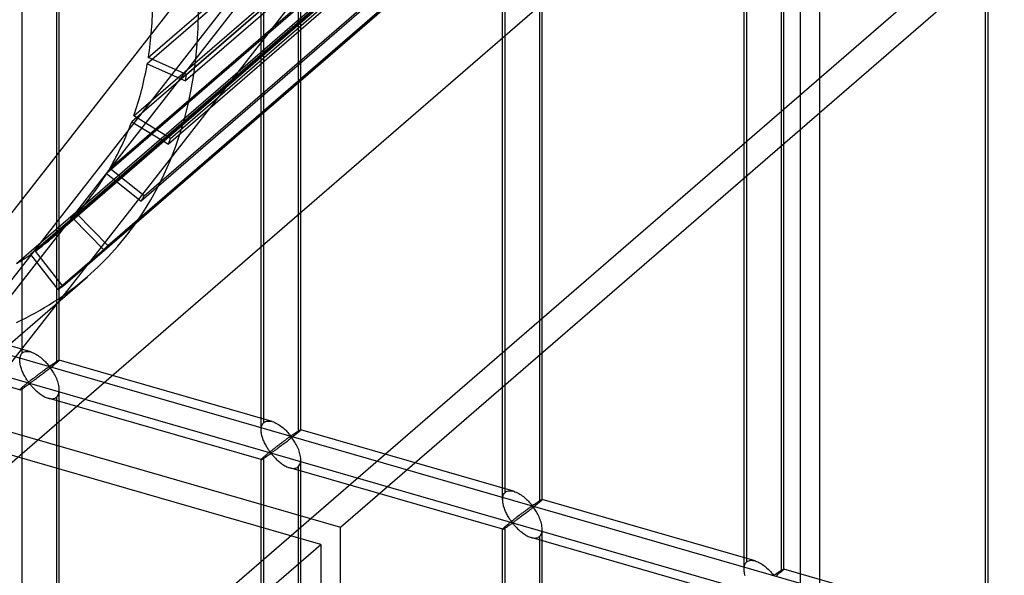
# Model space of a CAD drawing. Header units: millimetres. Extents: x -527 to 557, y -623 to 637.
# Tile 71 of 80: x 369 to 494, y 146 to 217. Entities that reach past the tile are written whole.
import ezdxf

# ---------------------------------------------------------------- set-up
doc = ezdxf.new("R2010")
doc.units = ezdxf.units.MM
doc.layers.add('MAIN-2', color=7, linetype='Continuous')

msp = doc.modelspace()

# ---------------------------------------------------------------- linework, layer by layer
at = {"layer": 'MAIN-2'}
for p, q in [((-175.9, 331.15), (555.9, 119.9)), ((526.54, 125.49), (-176.23, 328.36)), ((242.93, 21.29), (470.24, 312.56)), ((470.24, 304.1), (242.79, 12.65)), ((470.25, -320.5), (470.25, 303.1)), ((467.75, 301.94), (467.75, -322.67)), ((369.53, 174.42), (369.53, 292.06)), ((374.2, 173.51), (374.2, 291.72)), ((373.86, 290.81), (373.86, 173.17)), ((399.69, 164.71), (399.69, 282.92)), ((400.02, 165.62), (400.02, 283.26)), ((404.69, 164.71), (404.69, 282.92)), ((404.35, 282.01), (404.35, 164.37)), ((462.16, 277.5), (385.31, 210.95)), ((385.44, 211.76), (462.29, 278.32)), ((390.26, 209.61), (467.11, 276.16)), ((466.97, 275.35), (390.12, 208.79)), ((430.18, 155.9), (430.18, 274.12)), ((430.52, 156.82), (430.52, 274.45)), ((435.18, 155.9), (435.18, 274.12)), ((434.84, 273.2), (434.84, 155.57)), ((460.2, 270.2), (383.35, 203.64)), ((383.61, 204.39), (460.46, 270.94)), ((464.84, 267.35), (387.99, 200.8)), ((388.25, 201.54), (465.1, 268.1)), ((460.67, 147.1), (460.67, 265.32)), ((461.01, 148.02), (461.01, 265.65)), ((465.67, 147.1), (465.67, 265.32)), ((457.03, 263.65), (380.18, 197.09)), ((380.57, 197.75), (457.42, 264.3)), ((465.34, 264.4), (465.34, 146.77)), ((461.38, 260.18), (384.53, 193.62)), ((384.92, 194.28), (461.77, 260.84)), ((452.74, 258.01), (375.89, 191.45)), ((376.4, 192.01), (453.25, 258.56)), ((491.16, 138.3), (491.16, 256.51)), ((491.5, 139.21), (491.5, 256.85)), ((373.4, 189.07), (450.25, 255.62)), ((371.18, 187.3), (448.03, 253.86)), ((456.68, 254), (379.83, 187.45)), ((380.34, 188), (457.19, 254.56)), ((447.42, 253.42), (370.57, 186.87)), ((414.83, 251.94), (239.82, 27.7)), ((420.22, 250.39), (236.01, 14.35)), ((450.87, 248.98), (374.02, 182.42)), ((374.63, 182.86), (451.48, 249.41)), ((368.79, 185.71), (436.96, 244.75)), ((499.96, 234.89), (367.46, 120.14)), ((409.71, 152.4), (499.96, 230.56)), ((436.96, 220.11), (361.56, 154.81)), ((390.26, 209.61), (385.44, 211.76)), ((385.31, 210.95), (390.12, 208.79)), ((390.12, 208.79), (390.26, 209.61)), ((388.25, 201.54), (383.61, 204.39)), ((383.35, 203.64), (387.99, 200.8)), ((387.99, 200.8), (388.25, 201.54)), ((384.92, 194.28), (380.57, 197.75)), ((380.18, 197.09), (384.53, 193.62)), ((384.53, 193.62), (384.92, 194.28)), ((271.91, 192.18), (409.71, 152.4)), ((380.34, 188), (376.4, 192.01)), ((375.89, 191.45), (379.83, 187.45)), ((407.21, 150.23), (269.41, 190.01)), ((379.83, 187.45), (380.34, 188)), ((370.57, 186.87), (374.02, 182.42)), ((374.63, 182.86), (371.18, 187.3)), ((351.24, 161.1), (377.74, 184.05)), ((374.02, 182.42), (374.63, 182.86)), ((370.59, 174.55), (343.7, 182.32)), ((369.2, 169.75), (342.31, 177.51)), ((369.28, 174.03), (369.33, 174.15)), ((369.33, 174.15), (369.39, 174.25)), ((369.39, 174.25), (369.45, 174.34)), ((369.45, 174.34), (369.53, 174.42)), ((369.53, 174.42), (369.65, 174.51)), ((369.65, 174.51), (369.78, 174.57)), ((369.78, 174.57), (369.93, 174.61)), ((369.93, 174.61), (370.08, 174.62)), ((370.08, 174.62), (370.25, 174.62)), ((370.25, 174.62), (370.42, 174.59)), ((370.42, 174.59), (370.6, 174.55)), ((370.6, 174.55), (370.76, 174.5)), ((370.76, 174.5), (370.92, 174.43)), ((370.92, 174.43), (371.07, 174.36)), ((371.07, 174.36), (371.22, 174.28)), ((371.22, 174.28), (371.37, 174.19)), ((371.37, 174.19), (371.52, 174.09)), ((371.52, 174.09), (371.67, 173.99)), ((369.2, 173.64), (369.22, 173.78)), ((369.2, 173.49), (369.2, 173.64)), ((369.2, 173.36), (369.2, 173.49)), ((369.22, 173.22), (369.2, 173.36)), ((369.22, 173.78), (369.24, 173.91)), ((369.24, 173.08), (369.22, 173.22)), ((369.24, 173.91), (369.28, 174.03)), ((369.26, 172.95), (369.24, 173.08)), ((369.29, 172.81), (369.26, 172.95)), ((371.67, 173.99), (371.82, 173.88)), ((371.82, 173.88), (371.95, 173.76)), ((371.95, 173.76), (372.09, 173.65)), ((372.09, 173.65), (372.22, 173.53)), ((372.22, 173.53), (372.34, 173.41)), ((372.34, 173.41), (372.45, 173.29)), ((372.45, 173.29), (372.56, 173.18)), ((372.56, 173.18), (372.66, 173.07)), ((372.66, 173.07), (372.76, 172.96)), ((372.76, 172.96), (372.84, 172.86)), ((372.84, 172.86), (372.95, 172.78)), ((373.06, 172.81), (373.1, 172.84)), ((373.1, 172.84), (373.15, 172.87)), ((373.15, 172.87), (373.2, 172.9)), ((373.2, 172.9), (373.24, 172.93)), ((373.24, 172.93), (373.29, 172.96)), ((373.29, 172.96), (373.34, 172.99)), ((373.34, 172.99), (373.39, 173.03)), ((373.39, 173.03), (373.44, 173.06)), ((373.5, 172.87), (373.39, 172.78)), ((373.44, 173.06), (373.49, 173.09)), ((373.49, 173.09), (373.54, 173.13)), ((373.6, 172.95), (373.5, 172.87)), ((373.54, 173.13), (373.58, 173.16)), ((373.58, 173.16), (373.63, 173.19)), ((373.69, 173.03), (373.6, 172.95)), ((373.63, 173.19), (373.68, 173.22)), ((373.68, 173.22), (373.72, 173.25)), ((373.78, 173.1), (373.69, 173.03)), ((373.72, 173.25), (373.77, 173.28)), ((373.77, 173.28), (373.81, 173.31)), ((373.86, 173.17), (373.78, 173.1)), ((373.81, 173.31), (373.85, 173.33)), ((373.85, 173.33), (373.89, 173.36)), ((373.92, 173.22), (373.86, 173.17)), ((373.89, 173.36), (373.93, 173.38)), ((373.97, 173.27), (373.92, 173.22)), ((373.93, 173.38), (373.97, 173.41)), ((373.97, 173.41), (374, 173.43)), ((374.02, 173.31), (373.97, 173.27)), ((374, 173.43), (374.03, 173.45)), ((374.06, 173.35), (374.02, 173.31)), ((374.03, 173.45), (374.06, 173.46)), ((374.06, 173.46), (374.09, 173.48)), ((374.1, 173.39), (374.06, 173.35)), ((374.09, 173.48), (374.11, 173.49)), ((374.13, 173.42), (374.1, 173.39)), ((374.11, 173.49), (374.14, 173.5)), ((374.16, 173.45), (374.13, 173.42)), ((374.14, 173.5), (374.15, 173.51)), ((374.15, 173.51), (374.17, 173.51)), ((374.17, 173.47), (374.16, 173.45)), ((374.17, 173.51), (374.18, 173.51)), ((374.19, 173.49), (374.17, 173.47)), ((374.18, 173.51), (374.19, 173.51)), ((374.19, 173.51), (374.19, 173.51)), ((374.19, 173.51), (374.19, 173.51)), ((374.19, 173.51), (374.2, 173.51)), ((374.2, 173.51), (374.19, 173.5)), ((401.08, 165.75), (374.19, 173.51)), ((374.19, 173.5), (374.19, 173.49)), ((374.2, 173.51), (374.2, 173.51)), ((374.2, 173.51), (374.2, 173.51)), ((374.2, 173.51), (374.2, 173.51)), ((369.33, 172.67), (369.29, 172.81)), ((369.37, 172.54), (369.33, 172.67)), ((369.41, 172.4), (369.37, 172.54)), ((369.46, 172.26), (369.41, 172.4)), ((369.52, 172.13), (369.46, 172.26)), ((369.58, 171.99), (369.52, 172.13)), ((369.64, 171.86), (369.58, 171.99)), ((369.7, 171.73), (369.64, 171.86)), ((369.76, 171.61), (369.7, 171.73)), ((369.83, 171.49), (369.76, 171.61)), ((371.43, 171.6), (371.35, 171.53)), ((371.51, 171.66), (371.43, 171.6)), ((371.59, 171.72), (371.51, 171.66)), ((371.67, 171.78), (371.59, 171.72)), ((371.75, 171.84), (371.67, 171.78)), ((371.83, 171.9), (371.75, 171.84)), ((371.91, 171.95), (371.83, 171.9)), ((371.94, 171.65), (371.83, 171.56)), ((371.98, 172.01), (371.91, 171.95)), ((372.06, 171.74), (371.94, 171.65)), ((372.06, 172.06), (371.98, 172.01)), ((372.13, 172.12), (372.06, 172.06)), ((372.18, 171.83), (372.06, 171.74)), ((372.2, 172.17), (372.13, 172.12)), ((372.3, 171.92), (372.18, 171.83)), ((372.27, 172.22), (372.2, 172.17)), ((372.33, 172.27), (372.27, 172.22)), ((372.42, 172.02), (372.3, 171.92)), ((372.4, 172.31), (372.33, 172.27)), ((372.46, 172.36), (372.4, 172.31)), ((372.54, 172.11), (372.42, 172.02)), ((372.52, 172.4), (372.46, 172.36)), ((372.58, 172.44), (372.52, 172.4)), ((372.67, 172.21), (372.54, 172.11)), ((372.63, 172.48), (372.58, 172.44)), ((372.69, 172.52), (372.63, 172.48)), ((372.79, 172.3), (372.67, 172.21)), ((372.74, 172.56), (372.69, 172.52)), ((372.79, 172.59), (372.74, 172.56)), ((372.84, 172.62), (372.79, 172.59)), ((372.92, 172.4), (372.79, 172.3)), ((372.88, 172.64), (372.84, 172.62)), ((372.95, 172.65), (372.88, 172.64)), ((373.04, 172.5), (372.92, 172.4)), ((372.95, 172.78), (373.01, 172.78)), ((373.05, 172.57), (372.95, 172.65)), ((373.01, 172.78), (373.06, 172.81)), ((373.16, 172.59), (373.04, 172.5)), ((373.13, 172.46), (373.05, 172.57)), ((373.21, 172.35), (373.13, 172.46)), ((373.28, 172.69), (373.16, 172.59)), ((373.29, 172.22), (373.21, 172.35)), ((373.39, 172.78), (373.28, 172.69)), ((373.38, 172.09), (373.29, 172.22)), ((373.47, 171.95), (373.38, 172.09)), ((373.55, 171.8), (373.47, 171.95)), ((373.64, 171.65), (373.55, 171.8)), ((373.72, 171.49), (373.64, 171.65)), ((369.85, 170.36), (369.78, 170.3)), ((369.9, 171.37), (369.83, 171.49)), ((369.92, 170.42), (369.85, 170.36)), ((369.97, 171.26), (369.9, 171.37)), ((370, 170.48), (369.92, 170.42)), ((370.03, 171.15), (369.97, 171.26)), ((370.07, 170.54), (370, 170.48)), ((370.1, 171.04), (370.03, 171.15)), ((370.15, 170.61), (370.07, 170.54)), ((370.17, 170.94), (370.1, 171.04)), ((370.11, 170.3), (370.17, 170.35)), ((370.24, 170.67), (370.15, 170.61)), ((370.23, 170.85), (370.17, 170.94)), ((370.17, 170.35), (370.24, 170.39)), ((370.3, 170.76), (370.23, 170.85)), ((370.32, 170.74), (370.24, 170.67)), ((370.24, 170.39), (370.3, 170.43)), ((370.36, 170.68), (370.3, 170.76)), ((370.3, 170.43), (370.37, 170.47)), ((370.41, 170.81), (370.32, 170.74)), ((370.44, 170.61), (370.36, 170.68)), ((370.37, 170.47), (370.45, 170.49)), ((370.49, 170.87), (370.41, 170.81)), ((370.53, 170.63), (370.44, 170.61)), ((370.45, 170.49), (370.53, 170.42)), ((370.58, 170.94), (370.49, 170.87)), ((370.6, 170.67), (370.53, 170.63)), ((370.53, 170.42), (370.6, 170.35)), ((370.67, 171.01), (370.58, 170.94)), ((370.67, 170.72), (370.6, 170.67)), ((370.6, 170.35), (370.67, 170.27)), ((370.75, 171.08), (370.67, 171.01)), ((370.74, 170.77), (370.67, 170.72)), ((370.82, 170.82), (370.74, 170.77)), ((370.84, 171.15), (370.75, 171.08)), ((370.9, 170.88), (370.82, 170.82)), ((370.93, 171.21), (370.84, 171.15)), ((370.99, 170.95), (370.9, 170.88)), ((371.01, 171.28), (370.93, 171.21)), ((371.08, 171.01), (370.99, 170.95)), ((371.1, 171.34), (371.01, 171.28)), ((371.18, 171.08), (371.08, 171.01)), ((371.18, 171.41), (371.1, 171.34)), ((371.26, 171.47), (371.18, 171.41)), ((371.28, 171.16), (371.18, 171.08)), ((371.35, 171.53), (371.26, 171.47)), ((371.38, 171.23), (371.28, 171.16)), ((371.49, 171.31), (371.38, 171.23)), ((371.6, 171.39), (371.49, 171.31)), ((371.71, 171.48), (371.6, 171.39)), ((371.83, 171.56), (371.71, 171.48)), ((373.8, 171.32), (373.72, 171.49)), ((373.87, 171.16), (373.8, 171.32)), ((373.94, 170.98), (373.87, 171.16)), ((374, 170.81), (373.94, 170.98)), ((374.06, 170.64), (374, 170.81)), ((374.1, 170.46), (374.06, 170.64)), ((374.14, 170.29), (374.1, 170.46)), ((369.22, 169.79), (369.2, 169.77)), ((369.2, 169.77), (369.2, 169.76)), ((369.2, 169.76), (369.2, 169.75)), ((369.2, 169.75), (369.2, 169.75)), ((369.2, 169.75), (369.2, 169.75)), ((369.2, 169.75), (369.2, 169.75)), ((369.2, 169.75), (369.2, 169.75)), ((369.2, 169.75), (369.2, 169.75)), ((369.2, 169.75), (369.22, 169.75)), ((369.24, 169.82), (369.22, 169.79)), ((369.22, 169.75), (369.24, 169.76)), ((369.28, 169.86), (369.24, 169.82)), ((369.24, 169.76), (369.26, 169.77)), ((369.26, 169.77), (369.29, 169.78)), ((369.33, 169.91), (369.28, 169.86)), ((369.29, 169.78), (369.33, 169.8)), ((369.39, 169.96), (369.33, 169.91)), ((369.33, 169.8), (369.37, 169.83)), ((369.37, 169.83), (369.42, 169.85)), ((369.45, 170.02), (369.39, 169.96)), ((369.42, 169.85), (369.47, 169.88)), ((369.53, 170.09), (369.45, 170.02)), ((369.47, 169.88), (369.52, 169.92)), ((369.52, 169.92), (369.58, 169.95)), ((369.59, 170.14), (369.53, 170.09)), ((369.53, 52.46), (369.53, 170.09)), ((369.58, 169.95), (369.64, 169.99)), ((369.65, 170.19), (369.59, 170.14)), ((369.64, 169.99), (369.71, 170.03)), ((369.71, 170.24), (369.65, 170.19)), ((369.78, 170.3), (369.71, 170.24)), ((369.71, 170.03), (369.77, 170.08)), ((369.77, 170.08), (369.84, 170.12)), ((369.84, 170.12), (369.9, 170.17)), ((369.9, 170.17), (369.97, 170.21)), ((369.97, 170.21), (370.04, 170.26)), ((370.04, 170.26), (370.11, 170.3)), ((370.67, 170.27), (370.75, 170.18)), ((370.75, 170.18), (370.82, 170.1)), ((370.82, 170.1), (370.91, 170.01)), ((370.91, 170.01), (371, 169.92)), ((371, 169.92), (371.09, 169.82)), ((371.09, 169.82), (371.19, 169.73)), ((371.19, 169.73), (371.29, 169.64)), ((371.29, 169.64), (371.39, 169.55)), ((371.39, 169.55), (371.5, 169.46)), ((371.5, 169.46), (371.6, 169.37)), ((371.6, 169.37), (371.72, 169.28)), ((371.72, 169.28), (371.83, 169.2)), ((371.83, 169.2), (371.95, 169.12)), ((371.95, 169.12), (372.07, 169.05)), ((374.05, 169.08), (374.12, 169.23)), ((374.12, 169.23), (374.16, 169.4)), ((374.17, 170.12), (374.14, 170.29)), ((374.16, 169.4), (374.19, 169.58)), ((374.19, 169.94), (374.17, 170.12)), ((374.2, 169.77), (374.19, 169.94)), ((374.19, 169.58), (374.2, 169.77)), ((374.2, 51.54), (374.2, 169.76)), ((372.07, 169.05), (372.19, 168.98)), ((372.19, 168.98), (372.31, 168.91)), ((372.31, 168.91), (372.43, 168.85)), ((372.43, 168.85), (372.55, 168.8)), ((372.55, 168.8), (372.67, 168.75)), ((372.67, 168.75), (372.8, 168.71)), ((372.8, 168.71), (372.93, 168.68)), ((399.7, 160.95), (372.81, 168.71)), ((372.93, 168.68), (373.07, 168.65)), ((373.07, 168.65), (373.2, 168.64)), ((373.2, 168.64), (373.33, 168.64)), ((373.33, 168.64), (373.45, 168.66)), ((373.45, 168.66), (373.57, 168.68)), ((373.57, 168.68), (373.67, 168.72)), ((373.67, 168.72), (373.77, 168.78)), ((373.77, 168.78), (373.86, 168.84)), ((373.86, 168.84), (373.97, 168.95)), ((373.86, 168.84), (373.86, 51.21)), ((373.97, 168.95), (374.05, 169.08)), ((399.82, 165.35), (399.88, 165.45)), ((399.88, 165.45), (399.95, 165.54)), ((399.95, 165.54), (400.02, 165.62)), ((400.02, 165.62), (400.14, 165.7)), ((400.14, 165.7), (400.27, 165.77)), ((400.27, 165.77), (400.42, 165.8)), ((400.42, 165.8), (400.58, 165.82)), ((400.58, 165.82), (400.74, 165.82)), ((400.74, 165.82), (400.91, 165.79)), ((400.91, 165.79), (401.09, 165.75)), ((401.09, 165.75), (401.25, 165.7)), ((401.25, 165.7), (401.41, 165.63)), ((401.41, 165.63), (401.56, 165.56)), ((401.56, 165.56), (401.71, 165.48)), ((401.71, 165.48), (401.87, 165.39)), ((401.87, 165.39), (402.02, 165.29)), ((399.69, 164.84), (399.71, 164.98)), ((399.69, 164.69), (399.69, 164.84)), ((399.69, 164.56), (399.69, 164.69)), ((399.71, 164.42), (399.69, 164.56)), ((399.71, 164.98), (399.73, 165.11)), ((399.73, 164.28), (399.71, 164.42)), ((399.73, 165.11), (399.77, 165.23)), ((399.75, 164.15), (399.73, 164.28)), ((399.78, 164.01), (399.75, 164.15)), ((399.77, 165.23), (399.82, 165.35)), ((402.02, 165.29), (402.16, 165.18)), ((402.16, 165.18), (402.31, 165.07)), ((402.31, 165.07), (402.45, 164.96)), ((402.45, 164.96), (402.58, 164.84)), ((402.58, 164.84), (402.71, 164.73)), ((402.71, 164.73), (402.83, 164.61)), ((402.83, 164.61), (402.94, 164.49)), ((402.94, 164.49), (403.05, 164.38)), ((403.05, 164.38), (403.15, 164.26)), ((403.15, 164.26), (403.25, 164.16)), ((403.25, 164.16), (403.33, 164.06)), ((403.69, 164.1), (403.73, 164.13)), ((403.73, 164.13), (403.78, 164.16)), ((403.78, 164.16), (403.83, 164.19)), ((403.83, 164.19), (403.88, 164.23)), ((403.88, 164.23), (403.93, 164.26)), ((403.93, 164.26), (403.98, 164.29)), ((403.98, 164.29), (404.03, 164.32)), ((404.09, 164.15), (403.99, 164.06)), ((404.03, 164.32), (404.07, 164.36)), ((404.07, 164.36), (404.12, 164.39)), ((404.19, 164.23), (404.09, 164.15)), ((404.12, 164.39), (404.17, 164.42)), ((404.17, 164.42), (404.21, 164.45)), ((404.27, 164.3), (404.19, 164.23)), ((404.21, 164.45), (404.26, 164.48)), ((404.26, 164.48), (404.3, 164.51)), ((404.35, 164.37), (404.27, 164.3)), ((404.3, 164.51), (404.34, 164.53)), ((404.34, 164.53), (404.38, 164.56)), ((404.41, 164.42), (404.35, 164.37)), ((404.38, 164.56), (404.42, 164.58)), ((404.47, 164.47), (404.41, 164.42)), ((404.42, 164.58), (404.46, 164.6)), ((404.46, 164.6), (404.49, 164.62)), ((404.51, 164.51), (404.47, 164.47)), ((404.49, 164.62), (404.53, 164.64)), ((404.56, 164.55), (404.51, 164.51)), ((404.53, 164.64), (404.55, 164.66)), ((404.55, 164.66), (404.58, 164.67)), ((404.59, 164.59), (404.56, 164.55)), ((404.58, 164.67), (404.61, 164.69)), ((404.62, 164.62), (404.59, 164.59)), ((404.61, 164.69), (404.63, 164.7)), ((404.65, 164.64), (404.62, 164.62)), ((404.63, 164.7), (404.65, 164.7)), ((404.65, 164.7), (404.66, 164.71)), ((404.67, 164.67), (404.65, 164.64)), ((404.66, 164.71), (404.67, 164.71)), ((404.67, 164.71), (404.68, 164.71)), ((404.68, 164.68), (404.67, 164.67)), ((404.68, 164.71), (404.68, 164.71)), ((404.68, 164.71), (404.69, 164.71)), ((431.57, 156.95), (404.68, 164.71)), ((404.69, 164.7), (404.68, 164.68)), ((404.69, 164.71), (404.69, 164.71)), ((404.69, 164.71), (404.69, 164.71)), ((404.69, 164.71), (404.69, 164.71)), ((404.69, 164.71), (404.69, 164.71)), ((404.69, 164.71), (404.69, 164.7)), ((399.82, 163.87), (399.78, 164.01)), ((399.86, 163.74), (399.82, 163.87)), ((399.91, 163.6), (399.86, 163.74)), ((399.96, 163.46), (399.91, 163.6)), ((400.01, 163.33), (399.96, 163.46)), ((400.07, 163.19), (400.01, 163.33)), ((400.13, 163.06), (400.07, 163.19)), ((400.19, 162.93), (400.13, 163.06)), ((400.26, 162.81), (400.19, 162.93)), ((402.08, 162.92), (402, 162.86)), ((402.17, 162.98), (402.08, 162.92)), ((402.24, 163.04), (402.17, 162.98)), ((402.32, 163.1), (402.24, 163.04)), ((402.4, 163.15), (402.32, 163.1)), ((402.47, 163.21), (402.4, 163.15)), ((402.55, 162.94), (402.44, 162.85)), ((402.55, 163.26), (402.47, 163.21)), ((402.62, 163.32), (402.55, 163.26)), ((402.67, 163.03), (402.55, 162.94)), ((402.69, 163.37), (402.62, 163.32)), ((402.79, 163.12), (402.67, 163.03)), ((402.76, 163.42), (402.69, 163.37)), ((402.82, 163.46), (402.76, 163.42)), ((402.91, 163.21), (402.79, 163.12)), ((402.89, 163.51), (402.82, 163.46)), ((402.95, 163.56), (402.89, 163.51)), ((403.04, 163.31), (402.91, 163.21)), ((403.01, 163.6), (402.95, 163.56)), ((403.07, 163.64), (403.01, 163.6)), ((403.16, 163.41), (403.04, 163.31)), ((403.12, 163.68), (403.07, 163.64)), ((403.18, 163.72), (403.12, 163.68)), ((403.28, 163.5), (403.16, 163.41)), ((403.23, 163.75), (403.18, 163.72)), ((403.28, 163.79), (403.23, 163.75)), ((403.33, 163.82), (403.28, 163.79)), ((403.41, 163.6), (403.28, 163.5)), ((403.33, 164.06), (403.44, 163.97)), ((403.37, 163.84), (403.33, 163.82)), ((403.44, 163.85), (403.37, 163.84)), ((403.53, 163.7), (403.41, 163.6)), ((403.44, 163.97), (403.5, 163.98)), ((403.54, 163.76), (403.44, 163.85)), ((403.5, 163.98), (403.55, 164.01)), ((403.65, 163.79), (403.53, 163.7)), ((403.62, 163.66), (403.54, 163.76)), ((403.55, 164.01), (403.6, 164.03)), ((403.6, 164.03), (403.64, 164.06)), ((403.7, 163.55), (403.62, 163.66)), ((403.64, 164.06), (403.69, 164.1)), ((403.77, 163.89), (403.65, 163.79)), ((403.79, 163.42), (403.7, 163.55)), ((403.88, 163.98), (403.77, 163.89)), ((403.87, 163.29), (403.79, 163.42)), ((403.96, 163.15), (403.87, 163.29)), ((403.99, 164.06), (403.88, 163.98)), ((404.04, 163), (403.96, 163.15)), ((404.13, 162.85), (404.04, 163)), ((400.32, 162.69), (400.26, 162.81)), ((400.39, 162.57), (400.32, 162.69)), ((400.46, 162.45), (400.39, 162.57)), ((400.49, 161.68), (400.41, 161.61)), ((400.52, 162.34), (400.46, 162.45)), ((400.56, 161.74), (400.49, 161.68)), ((400.59, 162.24), (400.52, 162.34)), ((400.65, 161.8), (400.56, 161.74)), ((400.66, 162.14), (400.59, 162.24)), ((400.73, 161.87), (400.65, 161.8)), ((400.72, 162.05), (400.66, 162.14)), ((400.79, 161.96), (400.72, 162.05)), ((400.81, 161.94), (400.73, 161.87)), ((400.73, 161.59), (400.79, 161.63)), ((400.85, 161.88), (400.79, 161.96)), ((400.79, 161.63), (400.86, 161.67)), ((400.9, 162), (400.81, 161.94)), ((400.93, 161.81), (400.85, 161.88)), ((400.86, 161.67), (400.94, 161.69)), ((400.98, 162.07), (400.9, 162)), ((401.02, 161.83), (400.93, 161.81)), ((400.94, 161.69), (401.02, 161.62)), ((401.07, 162.14), (400.98, 162.07)), ((401.09, 161.87), (401.02, 161.83)), ((401.16, 162.21), (401.07, 162.14)), ((401.16, 161.91), (401.09, 161.87)), ((401.24, 162.28), (401.16, 162.21)), ((401.23, 161.96), (401.16, 161.91)), ((401.31, 162.02), (401.23, 161.96)), ((401.33, 162.34), (401.24, 162.28)), ((401.39, 162.08), (401.31, 162.02)), ((401.42, 162.41), (401.33, 162.34)), ((401.48, 162.14), (401.39, 162.08)), ((401.5, 162.48), (401.42, 162.41)), ((401.58, 162.21), (401.48, 162.14)), ((401.59, 162.54), (401.5, 162.48)), ((401.67, 162.28), (401.58, 162.21)), ((401.67, 162.6), (401.59, 162.54)), ((401.75, 162.67), (401.67, 162.6)), ((401.77, 162.35), (401.67, 162.28)), ((401.84, 162.73), (401.75, 162.67)), ((401.87, 162.43), (401.77, 162.35)), ((401.92, 162.79), (401.84, 162.73)), ((401.98, 162.51), (401.87, 162.43)), ((402, 162.86), (401.92, 162.79)), ((402.09, 162.59), (401.98, 162.51)), ((402.2, 162.68), (402.09, 162.59)), ((402.32, 162.76), (402.2, 162.68)), ((402.44, 162.85), (402.32, 162.76)), ((404.21, 162.69), (404.13, 162.85)), ((404.29, 162.52), (404.21, 162.69)), ((404.36, 162.35), (404.29, 162.52)), ((404.43, 162.18), (404.36, 162.35)), ((404.49, 162.01), (404.43, 162.18)), ((404.55, 161.83), (404.49, 162.01)), ((404.59, 161.66), (404.55, 161.83)), ((404.63, 161.49), (404.59, 161.66)), ((399.71, 160.99), (399.69, 160.97)), ((399.69, 160.97), (399.69, 160.95)), ((399.69, 42.74), (399.69, 160.96)), ((399.69, 160.95), (399.69, 160.95)), ((399.69, 160.95), (399.69, 160.95)), ((399.69, 160.95), (399.69, 160.95)), ((399.69, 160.95), (399.69, 160.95)), ((399.69, 160.95), (399.69, 160.95)), ((399.69, 160.95), (399.7, 160.95)), ((399.7, 160.95), (399.71, 160.95)), ((399.73, 161.02), (399.71, 160.99)), ((399.71, 160.95), (399.73, 160.95)), ((399.77, 161.06), (399.73, 161.02)), ((399.73, 160.95), (399.75, 160.97)), ((399.75, 160.97), (399.79, 160.98)), ((399.82, 161.1), (399.77, 161.06)), ((399.79, 160.98), (399.82, 161)), ((399.88, 161.16), (399.82, 161.1)), ((399.82, 161), (399.86, 161.02)), ((399.86, 161.02), (399.91, 161.05)), ((399.95, 161.22), (399.88, 161.16)), ((399.91, 161.05), (399.96, 161.08)), ((400.02, 161.29), (399.95, 161.22)), ((399.96, 161.08), (400.02, 161.12)), ((400.08, 161.34), (400.02, 161.29)), ((400.02, 43.65), (400.02, 161.29)), ((400.02, 161.12), (400.07, 161.15)), ((400.07, 161.15), (400.13, 161.19)), ((400.14, 161.39), (400.08, 161.34)), ((400.13, 161.19), (400.2, 161.23)), ((400.2, 161.44), (400.14, 161.39)), ((400.27, 161.5), (400.2, 161.44)), ((400.2, 161.23), (400.26, 161.28)), ((400.26, 161.28), (400.33, 161.32)), ((400.34, 161.55), (400.27, 161.5)), ((400.33, 161.32), (400.39, 161.36)), ((400.41, 161.61), (400.34, 161.55)), ((400.39, 161.36), (400.46, 161.41)), ((400.46, 161.41), (400.53, 161.46)), ((400.53, 161.46), (400.6, 161.5)), ((400.6, 161.5), (400.66, 161.55)), ((400.66, 161.55), (400.73, 161.59)), ((401.02, 161.62), (401.09, 161.55)), ((401.09, 161.55), (401.16, 161.47)), ((401.16, 161.47), (401.24, 161.38)), ((401.24, 161.38), (401.32, 161.3)), ((401.32, 161.3), (401.4, 161.21)), ((401.4, 161.21), (401.49, 161.11)), ((401.49, 161.11), (401.58, 161.02)), ((401.58, 161.02), (401.68, 160.93)), ((401.68, 160.93), (401.78, 160.84)), ((401.78, 160.84), (401.88, 160.75)), ((401.88, 160.75), (401.99, 160.66)), ((401.99, 160.66), (402.1, 160.57)), ((402.1, 160.57), (402.21, 160.48)), ((402.21, 160.48), (402.32, 160.4)), ((402.32, 160.4), (402.44, 160.32)), ((404.54, 160.28), (404.61, 160.43)), ((404.61, 160.43), (404.65, 160.6)), ((404.66, 161.31), (404.63, 161.49)), ((404.65, 160.6), (404.68, 160.78)), ((404.68, 161.14), (404.66, 161.31)), ((404.69, 160.97), (404.68, 161.14)), ((404.68, 160.78), (404.69, 160.97)), ((404.69, 42.74), (404.69, 160.96)), ((402.44, 160.32), (402.56, 160.25)), ((402.56, 160.25), (402.68, 160.18)), ((402.68, 160.18), (402.8, 160.11)), ((402.8, 160.11), (402.92, 160.05)), ((402.92, 160.05), (403.04, 160)), ((403.04, 160), (403.16, 159.95)), ((403.16, 159.95), (403.29, 159.91)), ((403.29, 159.91), (403.43, 159.88)), ((430.19, 152.15), (403.3, 159.91)), ((403.43, 159.88), (403.56, 159.85)), ((403.56, 159.85), (403.69, 159.84)), ((403.69, 159.84), (403.82, 159.84)), ((403.82, 159.84), (403.94, 159.85)), ((403.94, 159.85), (404.06, 159.88)), ((404.06, 159.88), (404.17, 159.92)), ((404.17, 159.92), (404.26, 159.97)), ((404.26, 159.97), (404.35, 160.04)), ((404.35, 160.04), (404.46, 160.15)), ((404.35, 160.04), (404.35, 42.41)), ((404.46, 160.15), (404.54, 160.28)), ((430.37, 156.65), (430.44, 156.74)), ((430.44, 156.74), (430.52, 156.82)), ((430.52, 156.82), (430.63, 156.9)), ((430.63, 156.9), (430.76, 156.96)), ((430.76, 156.96), (430.91, 157)), ((430.91, 157), (431.07, 157.02)), ((431.07, 157.02), (431.23, 157.02)), ((431.23, 157.02), (431.41, 156.99)), ((431.41, 156.99), (431.58, 156.95)), ((431.58, 156.95), (431.74, 156.89)), ((431.74, 156.89), (431.9, 156.83)), ((431.9, 156.83), (432.05, 156.76)), ((432.05, 156.76), (432.21, 156.67)), ((432.21, 156.67), (432.36, 156.58)), ((430.18, 155.89), (430.19, 156.03)), ((430.19, 155.76), (430.18, 155.89)), ((430.19, 156.03), (430.2, 156.17)), ((430.2, 155.62), (430.19, 155.76)), ((430.2, 156.17), (430.23, 156.31)), ((430.22, 155.48), (430.2, 155.62)), ((430.24, 155.34), (430.22, 155.48)), ((430.23, 156.31), (430.26, 156.43)), ((430.26, 156.43), (430.31, 156.54)), ((430.31, 156.54), (430.37, 156.65)), ((432.36, 156.58), (432.51, 156.49)), ((432.51, 156.49), (432.65, 156.38)), ((432.65, 156.38), (432.8, 156.27)), ((432.8, 156.27), (432.94, 156.16)), ((432.94, 156.16), (433.07, 156.04)), ((433.07, 156.04), (433.2, 155.92)), ((433.2, 155.92), (433.32, 155.81)), ((433.32, 155.81), (433.44, 155.69)), ((433.44, 155.69), (433.54, 155.57)), ((433.54, 155.57), (433.65, 155.46)), ((433.65, 155.46), (433.74, 155.36)), ((434.32, 155.39), (434.37, 155.42)), ((434.37, 155.42), (434.42, 155.46)), ((434.42, 155.46), (434.47, 155.49)), ((434.47, 155.49), (434.52, 155.52)), ((434.52, 155.52), (434.57, 155.55)), ((434.57, 155.55), (434.61, 155.59)), ((434.68, 155.43), (434.58, 155.35)), ((434.61, 155.59), (434.66, 155.62)), ((434.66, 155.62), (434.7, 155.65)), ((434.76, 155.5), (434.68, 155.43)), ((434.7, 155.65), (434.75, 155.68)), ((434.75, 155.68), (434.79, 155.7)), ((434.84, 155.57), (434.76, 155.5)), ((434.79, 155.7), (434.83, 155.73)), ((434.83, 155.73), (434.88, 155.76)), ((434.9, 155.62), (434.84, 155.57)), ((434.88, 155.76), (434.91, 155.78)), ((434.96, 155.67), (434.9, 155.62)), ((434.91, 155.78), (434.95, 155.8)), ((434.95, 155.8), (434.98, 155.82)), ((435, 155.71), (434.96, 155.67)), ((434.98, 155.82), (435.02, 155.84)), ((435.05, 155.75), (435, 155.71)), ((435.02, 155.84), (435.05, 155.86)), ((435.05, 155.86), (435.07, 155.87)), ((435.08, 155.78), (435.05, 155.75)), ((435.07, 155.87), (435.1, 155.88)), ((435.11, 155.82), (435.08, 155.78)), ((435.1, 155.88), (435.12, 155.89)), ((435.14, 155.84), (435.11, 155.82)), ((435.12, 155.89), (435.14, 155.9)), ((435.14, 155.9), (435.15, 155.91)), ((435.16, 155.86), (435.14, 155.84)), ((435.15, 155.91), (435.16, 155.91)), ((435.16, 155.91), (435.17, 155.91)), ((435.17, 155.88), (435.16, 155.86)), ((435.17, 155.91), (435.18, 155.91)), ((462.06, 148.15), (435.17, 155.91)), ((435.18, 155.9), (435.17, 155.88)), ((435.18, 155.91), (435.18, 155.91)), ((435.18, 155.91), (435.18, 155.91)), ((435.18, 155.91), (435.18, 155.91)), ((435.18, 155.91), (435.18, 155.91)), ((435.18, 155.91), (435.18, 155.9)), ((435.18, 155.9), (435.18, 155.9)), ((430.27, 155.21), (430.24, 155.34)), ((430.31, 155.07), (430.27, 155.21)), ((430.35, 154.93), (430.31, 155.07)), ((430.4, 154.8), (430.35, 154.93)), ((430.45, 154.66), (430.4, 154.8)), ((430.5, 154.52), (430.45, 154.66)), ((430.56, 154.39), (430.5, 154.52)), ((430.62, 154.26), (430.56, 154.39)), ((430.68, 154.13), (430.62, 154.26)), ((432.66, 154.18), (432.58, 154.12)), ((432.74, 154.24), (432.66, 154.18)), ((432.81, 154.29), (432.74, 154.24)), ((432.89, 154.35), (432.81, 154.29)), ((432.97, 154.41), (432.89, 154.35)), ((433.04, 154.46), (432.97, 154.41)), ((433.11, 154.51), (433.04, 154.46)), ((433.16, 154.23), (433.05, 154.14)), ((433.18, 154.56), (433.11, 154.51)), ((433.28, 154.32), (433.16, 154.23)), ((433.25, 154.61), (433.18, 154.56)), ((433.31, 154.66), (433.25, 154.61)), ((433.4, 154.41), (433.28, 154.32)), ((433.38, 154.71), (433.31, 154.66)), ((433.44, 154.76), (433.38, 154.71)), ((433.53, 154.51), (433.4, 154.41)), ((433.5, 154.8), (433.44, 154.76)), ((433.56, 154.84), (433.5, 154.8)), ((433.65, 154.6), (433.53, 154.51)), ((433.62, 154.88), (433.56, 154.84)), ((433.67, 154.92), (433.62, 154.88)), ((433.78, 154.7), (433.65, 154.6)), ((433.72, 154.95), (433.67, 154.92)), ((433.77, 154.98), (433.72, 154.95)), ((433.74, 155.36), (433.83, 155.26)), ((433.82, 155.01), (433.77, 154.98)), ((433.9, 154.8), (433.78, 154.7)), ((433.87, 155.04), (433.82, 155.01)), ((433.83, 155.26), (433.93, 155.17)), ((433.93, 155.05), (433.87, 155.04)), ((434.02, 154.89), (433.9, 154.8)), ((433.93, 155.17), (433.99, 155.18)), ((434.03, 154.96), (433.93, 155.05)), ((433.99, 155.18), (434.04, 155.2)), ((434.14, 154.99), (434.02, 154.89)), ((434.11, 154.86), (434.03, 154.96)), ((434.04, 155.2), (434.09, 155.23)), ((434.09, 155.23), (434.13, 155.26)), ((434.19, 154.74), (434.11, 154.86)), ((434.13, 155.26), (434.18, 155.29)), ((434.26, 155.08), (434.14, 154.99)), ((434.18, 155.29), (434.23, 155.32)), ((434.28, 154.62), (434.19, 154.74)), ((434.23, 155.32), (434.27, 155.36)), ((434.37, 155.17), (434.26, 155.08)), ((434.27, 155.36), (434.32, 155.39)), ((434.36, 154.49), (434.28, 154.62)), ((434.45, 154.35), (434.36, 154.49)), ((434.48, 155.26), (434.37, 155.17)), ((434.54, 154.2), (434.45, 154.35)), ((434.58, 155.35), (434.48, 155.26)), ((434.62, 154.04), (434.54, 154.2)), ((430.75, 154), (430.68, 154.13)), ((430.81, 153.88), (430.75, 154)), ((430.88, 153.77), (430.81, 153.88)), ((430.95, 153.65), (430.88, 153.77)), ((431.02, 153.54), (430.95, 153.65)), ((431.06, 152.94), (430.98, 152.87)), ((431.08, 153.44), (431.02, 153.54)), ((431.14, 153), (431.06, 152.94)), ((431.15, 153.34), (431.08, 153.44)), ((431.22, 153.07), (431.14, 153)), ((431.22, 153.25), (431.15, 153.34)), ((431.28, 153.16), (431.22, 153.25)), ((431.3, 153.13), (431.22, 153.07)), ((431.34, 153.08), (431.28, 153.16)), ((431.39, 153.2), (431.3, 153.13)), ((431.42, 153.01), (431.34, 153.08)), ((431.47, 153.27), (431.39, 153.2)), ((431.51, 153.02), (431.42, 153.01)), ((431.56, 153.34), (431.47, 153.27)), ((431.58, 153.06), (431.51, 153.02)), ((431.65, 153.41), (431.56, 153.34)), ((431.65, 153.11), (431.58, 153.06)), ((431.74, 153.47), (431.65, 153.41)), ((431.72, 153.16), (431.65, 153.11)), ((431.8, 153.22), (431.72, 153.16)), ((431.82, 153.54), (431.74, 153.47)), ((431.89, 153.28), (431.8, 153.22)), ((431.91, 153.61), (431.82, 153.54)), ((431.97, 153.34), (431.89, 153.28)), ((431.99, 153.67), (431.91, 153.61)), ((432.07, 153.41), (431.97, 153.34)), ((432.08, 153.74), (431.99, 153.67)), ((432.16, 153.48), (432.07, 153.41)), ((432.16, 153.8), (432.08, 153.74)), ((432.25, 153.87), (432.16, 153.8)), ((432.26, 153.55), (432.16, 153.48)), ((432.33, 153.93), (432.25, 153.87)), ((432.37, 153.63), (432.26, 153.55)), ((432.41, 153.99), (432.33, 153.93)), ((432.47, 153.71), (432.37, 153.63)), ((432.49, 154.05), (432.41, 153.99)), ((432.58, 153.79), (432.47, 153.71)), ((432.58, 154.12), (432.49, 154.05)), ((432.69, 153.87), (432.58, 153.79)), ((432.81, 153.96), (432.69, 153.87)), ((432.93, 154.05), (432.81, 153.96)), ((433.05, 154.14), (432.93, 154.05)), ((434.7, 153.88), (434.62, 154.04)), ((434.78, 153.72), (434.7, 153.88)), ((434.85, 153.55), (434.78, 153.72)), ((434.92, 153.38), (434.85, 153.55)), ((434.98, 153.21), (434.92, 153.38)), ((435.04, 153.03), (434.98, 153.21)), ((435.08, 152.86), (435.04, 153.03)), ((409.71, -484.89), (409.71, 152.4)), ((430.19, 152.17), (430.18, 152.15)), ((430.18, 152.15), (430.18, 152.15)), ((430.18, 152.15), (430.18, 152.15)), ((430.18, 152.15), (430.18, 152.15)), ((430.18, 152.15), (430.18, 152.15)), ((430.18, 152.15), (430.19, 152.15)), ((430.18, 33.94), (430.18, 152.15)), ((430.2, 152.19), (430.19, 152.17)), ((430.19, 152.15), (430.19, 152.15)), ((430.19, 152.15), (430.2, 152.15)), ((430.23, 152.22), (430.2, 152.19)), ((430.2, 152.15), (430.22, 152.15)), ((430.22, 152.15), (430.25, 152.16)), ((430.26, 152.26), (430.23, 152.22)), ((430.25, 152.16), (430.28, 152.18)), ((430.31, 152.3), (430.26, 152.26)), ((430.28, 152.18), (430.31, 152.2)), ((430.37, 152.36), (430.31, 152.3)), ((430.31, 152.2), (430.36, 152.22)), ((430.36, 152.22), (430.4, 152.25)), ((430.44, 152.42), (430.37, 152.36)), ((430.4, 152.25), (430.45, 152.28)), ((430.52, 152.49), (430.44, 152.42)), ((430.45, 152.28), (430.51, 152.31)), ((430.51, 152.31), (430.56, 152.35)), ((430.57, 152.54), (430.52, 152.49)), ((430.52, 34.85), (430.52, 152.49)), ((430.56, 152.35), (430.62, 152.39)), ((430.63, 152.59), (430.57, 152.54)), ((430.62, 152.39), (430.69, 152.43)), ((430.69, 152.64), (430.63, 152.59)), ((430.76, 152.69), (430.69, 152.64)), ((430.69, 152.43), (430.75, 152.47)), ((430.75, 152.47), (430.82, 152.52)), ((430.83, 152.75), (430.76, 152.69)), ((430.82, 152.52), (430.89, 152.56)), ((430.9, 152.81), (430.83, 152.75)), ((430.89, 152.56), (430.95, 152.61)), ((430.98, 152.87), (430.9, 152.81)), ((430.95, 152.61), (431.02, 152.65)), ((431.02, 152.65), (431.09, 152.7)), ((431.09, 152.7), (431.16, 152.75)), ((431.16, 152.75), (431.22, 152.79)), ((431.22, 152.79), (431.28, 152.83)), ((431.28, 152.83), (431.35, 152.87)), ((431.35, 152.87), (431.43, 152.88)), ((431.43, 152.88), (431.52, 152.82)), ((431.52, 152.82), (431.58, 152.74)), ((431.58, 152.74), (431.65, 152.66)), ((431.65, 152.66), (431.73, 152.58)), ((431.73, 152.58), (431.81, 152.49)), ((431.81, 152.49), (431.89, 152.4)), ((431.89, 152.4), (431.98, 152.31)), ((431.98, 152.31), (432.07, 152.22)), ((432.07, 152.22), (432.17, 152.13)), ((432.17, 152.13), (432.27, 152.04)), ((432.27, 152.04), (432.37, 151.94)), ((432.37, 151.94), (432.48, 151.85)), ((432.48, 151.85), (432.59, 151.77)), ((432.59, 151.77), (432.7, 151.68)), ((432.7, 151.68), (432.82, 151.6)), ((435.12, 152.69), (435.08, 152.86)), ((435.1, 151.63), (435.15, 151.79)), ((435.15, 152.51), (435.12, 152.69)), ((435.17, 152.34), (435.15, 152.51)), ((435.15, 151.79), (435.17, 151.97)), ((435.18, 152.17), (435.17, 152.34)), ((435.17, 151.97), (435.18, 152.17)), ((435.18, 33.94), (435.18, 152.15)), ((432.82, 151.6), (432.93, 151.52)), ((432.93, 151.52), (433.05, 151.44)), ((433.05, 151.44), (433.17, 151.37)), ((433.17, 151.37), (433.29, 151.31)), ((433.29, 151.31), (433.41, 151.25)), ((433.41, 151.25), (433.53, 151.2)), ((433.53, 151.2), (433.65, 151.15)), ((433.65, 151.15), (433.78, 151.11)), ((433.78, 151.11), (433.92, 151.07)), ((460.68, 143.34), (433.79, 151.11)), ((433.92, 151.07), (434.05, 151.05)), ((434.05, 151.05), (434.18, 151.04)), ((434.18, 151.04), (434.31, 151.04)), ((434.31, 151.04), (434.43, 151.05)), ((434.43, 151.05), (434.55, 151.08)), ((434.55, 151.08), (434.66, 151.12)), ((434.66, 151.12), (434.76, 151.17)), ((434.76, 151.17), (434.84, 151.24)), ((434.84, 151.24), (434.95, 151.35)), ((434.84, 151.24), (434.84, 33.6)), ((434.95, 151.35), (435.03, 151.48)), ((435.03, 151.48), (435.1, 151.63)), ((367.46, 115.81), (407.21, 150.23)), ((407.21, 150.23), (407.21, -487.06)), ((460.93, 147.94), (461.01, 148.02)), ((461.01, 148.02), (461.12, 148.1)), ((461.12, 148.1), (461.26, 148.16)), ((461.26, 148.16), (461.4, 148.2)), ((461.4, 148.2), (461.56, 148.22)), ((461.56, 148.22), (461.72, 148.21)), ((461.72, 148.21), (461.9, 148.19)), ((461.9, 148.19), (462.07, 148.15)), ((462.07, 148.15), (462.23, 148.09)), ((462.23, 148.09), (462.39, 148.03)), ((462.39, 148.03), (462.54, 147.96)), ((462.54, 147.96), (462.7, 147.87)), ((460.67, 147.09), (460.68, 147.23)), ((460.68, 146.95), (460.67, 147.09)), ((460.68, 147.23), (460.69, 147.37)), ((460.69, 146.82), (460.68, 146.95)), ((460.69, 147.37), (460.72, 147.5)), ((460.71, 146.68), (460.69, 146.82)), ((460.72, 147.5), (460.75, 147.63)), ((460.75, 147.63), (460.8, 147.74)), ((460.8, 147.74), (460.86, 147.85)), ((460.86, 147.85), (460.93, 147.94)), ((462.7, 147.87), (462.85, 147.78)), ((462.85, 147.78), (463, 147.68)), ((463, 147.68), (463.15, 147.58)), ((463.15, 147.58), (463.29, 147.47)), ((463.29, 147.47), (463.43, 147.36)), ((463.43, 147.36), (463.56, 147.24)), ((463.56, 147.24), (463.69, 147.12)), ((463.69, 147.12), (463.81, 147)), ((463.81, 147), (463.93, 146.89)), ((463.93, 146.89), (464.04, 146.77)), ((464.04, 146.77), (464.14, 146.66)), ((464.96, 146.69), (465.01, 146.72)), ((465.01, 146.72), (465.06, 146.75)), ((465.06, 146.75), (465.1, 146.78)), ((465.1, 146.78), (465.15, 146.81)), ((465.15, 146.81), (465.2, 146.84)), ((465.2, 146.84), (465.24, 146.87)), ((465.24, 146.87), (465.28, 146.9)), ((465.34, 146.77), (465.26, 146.7)), ((465.28, 146.9), (465.33, 146.93)), ((465.33, 146.93), (465.37, 146.95)), ((465.39, 146.82), (465.34, 146.77)), ((465.37, 146.95), (465.41, 146.98)), ((465.45, 146.86), (465.39, 146.82)), ((465.41, 146.98), (465.44, 147)), ((465.44, 147), (465.48, 147.02)), ((465.5, 146.91), (465.45, 146.86)), ((465.48, 147.02), (465.51, 147.04)), ((465.54, 146.95), (465.5, 146.91)), ((465.51, 147.04), (465.54, 147.06)), ((465.54, 147.06), (465.56, 147.07)), ((465.57, 146.98), (465.54, 146.95)), ((465.56, 147.07), (465.59, 147.08)), ((465.6, 147.01), (465.57, 146.98)), ((465.59, 147.08), (465.61, 147.09)), ((465.63, 147.04), (465.6, 147.01)), ((465.61, 147.09), (465.63, 147.1)), ((465.63, 147.1), (465.64, 147.11)), ((465.65, 147.06), (465.63, 147.04)), ((465.64, 147.11), (465.66, 147.11)), ((465.66, 147.08), (465.65, 147.06)), ((465.66, 147.11), (465.66, 147.11)), ((465.66, 147.11), (465.67, 147.11)), ((465.67, 147.09), (465.66, 147.08)), ((465.67, 147.11), (465.67, 147.11)), ((465.67, 147.11), (465.67, 147.11)), ((465.67, 147.11), (465.67, 147.11)), ((465.67, 147.11), (465.67, 147.1)), ((492.56, 139.35), (465.67, 147.11)), ((465.67, 147.1), (465.67, 147.1)), ((465.67, 147.1), (465.67, 147.09)), ((460.73, 146.54), (460.71, 146.68)), ((460.77, 146.4), (460.73, 146.54)), ((460.8, 146.27), (460.77, 146.4)), ((464.14, 146.66), (464.23, 146.55)), ((464.23, 146.55), (464.32, 146.46)), ((464.32, 146.46), (464.42, 146.37)), ((464.42, 146.37), (464.49, 146.38)), ((464.49, 146.38), (464.53, 146.4)), ((464.53, 146.4), (464.58, 146.43)), ((464.58, 146.43), (464.62, 146.46)), ((464.62, 146.46), (464.67, 146.49)), ((464.67, 146.49), (464.72, 146.52)), ((464.72, 146.52), (464.77, 146.56)), ((464.86, 146.37), (464.75, 146.28)), ((464.77, 146.56), (464.81, 146.59)), ((464.81, 146.59), (464.86, 146.62)), ((464.86, 146.62), (464.91, 146.65)), ((464.97, 146.46), (464.86, 146.37)), ((464.91, 146.65), (464.96, 146.69)), ((465.07, 146.54), (464.97, 146.46)), ((465.17, 146.62), (465.07, 146.54)), ((465.26, 146.7), (465.17, 146.62))]:
    msp.add_line(p, q, dxfattribs=at)
for centre, major_axis, start_param, end_param in [((334.34, 234.17), (-43.4, 50.12), 3.141585, 5.426113), ((307.84, 211.22), (-43.4, 50.12), 3.141578, 5.426113), ((334.34, 234.17), (-39.06, 45.11), -2.576568, -2.436248), ((334.34, 234.17), (-39.06, 45.11), -2.733648, -2.593327), ((334.34, 234.17), (-39.06, 45.11), -2.890728, -2.750407), ((334.34, 234.17), (-39.06, 45.11), -3.047807, -2.907487), ((334.34, 234.17), (-39.06, 45.11), 3.141589, 3.218619), ((334.34, 234.17), (-39.06, 45.11), 3.078298, 3.141589), ((334.34, 234.17), (-39.06, 45.11), 3.014248, 3.061539), ((334.34, 234.17), (-43.4, 50.12), 2.928022, 3.141585)]:
    msp.add_ellipse(centre, major_axis=major_axis, ratio=0.75, start_param=start_param, end_param=end_param, dxfattribs=at)

doc.saveas('drawing.dxf')
